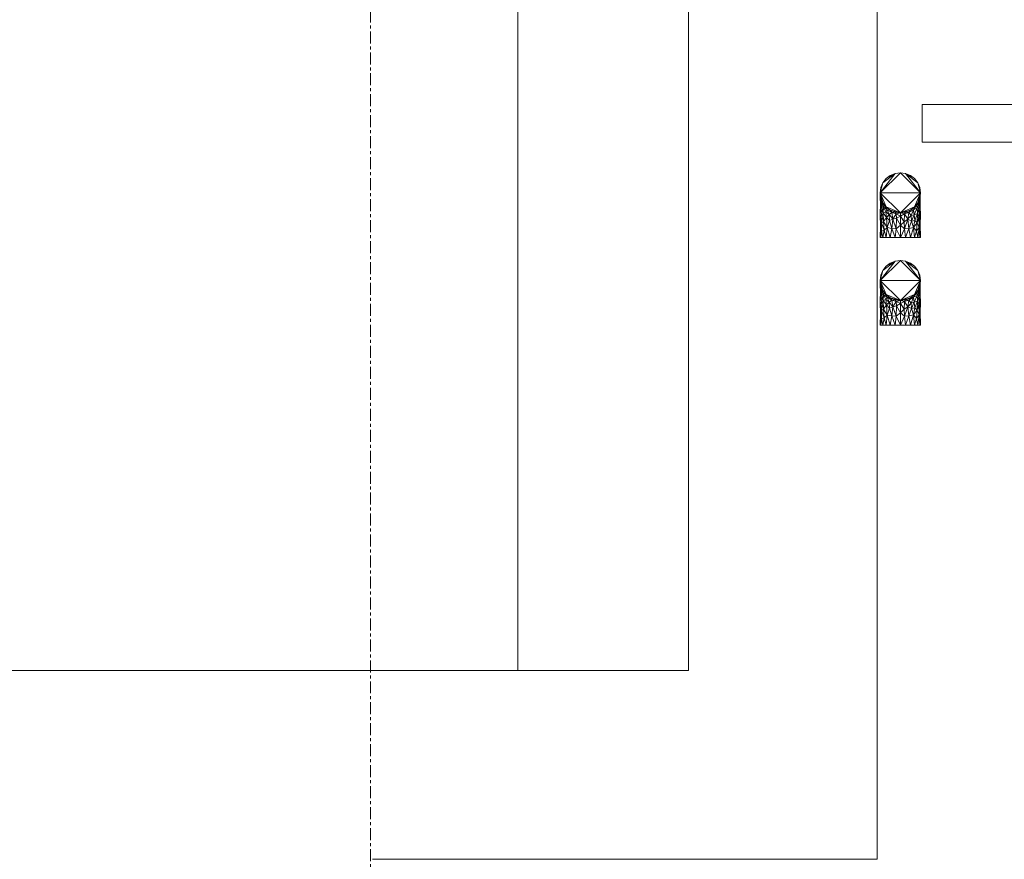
# Model space of a CAD drawing. Header units: millimetres. Extents: x 61846 to 198573, y 13020 to 52988.
# Tile 32 of 150: x 105439 to 106482, y 46762 to 47652. Entities that reach past the tile are written whole.
import ezdxf

# ---------------------------------------------------------------- set-up
doc = ezdxf.new("R2010")
doc.units = ezdxf.units.MM
doc.linetypes.add('Grid Line', pattern=[22.225, 12.7, -3.175, 3.175, -3.175])
for name, color, linetype, lineweight in [('A-GENM', 13, 'Continuous', 18), ('I-WALL', 2, 'Continuous', 25), ('P-PIPE', 3, 'Continuous', 18), ('S-GRID', 1, 'Continuous', 18)]:
    doc.layers.add(name, color=color, linetype=linetype, lineweight=lineweight)

# ---------------------------------------------------------------- blocks, each defined once
blk = doc.blocks.new('66_liftschacht RVT17 v2_0_Liftschacht_4284424 - 66_liftschacht RVT17 v2_0_Liftschacht_4284424-389560-5e verdieping lierenkamer')
at = {"layer": 'A-GENM', "color": 7, "lineweight": 9}
blk.add_line((70926.3, 46961.9), (70926.3, 49311.9), dxfattribs=at)
blk = doc.blocks.new('NLRS_50_PIF_UN_Staal bocht_gen_ISR_NLRS_55_PIF_UN_Staal bocht - gekoeldwater_DNL_7743839 - NLRS_50_PIF_UN_Staal bocht_gen_ISR_NLRS_55_PIF_UN_Staal bocht - gekoeldwater_DNL_7743839-613770-5e verdieping lierenkamer')
at = {"layer": 'P-PIPE', "color": 7, "lineweight": 9}
for p, q in [((71331.5, 47396.8), (71310.3, 47375.6)), ((71326, 47396.1), (71310.3, 47375.6)), ((71326, 47396.1), (71313.1, 47386.2)), ((71326, 47396.1), (71316.5, 47390.6)), ((71326, 47396.1), (71320.9, 47393.9)), ((71331.5, 47396.8), (71326, 47396.1)), ((71337, 47396.1), (71331.5, 47396.8)), ((71352.7, 47375.6), (71331.5, 47396.8)), ((71342.1, 47393.9), (71337, 47396.1)), ((71352.7, 47375.6), (71337, 47396.1)), ((71349.9, 47386.2), (71337, 47396.1)), ((71346.5, 47390.6), (71337, 47396.1)), ((71313.1, 47386.2), (71310.3, 47375.6)), ((71313.1, 47386.2), (71311, 47381.1)), ((71316.5, 47390.6), (71313.1, 47386.2)), ((71320.9, 47393.9), (71316.5, 47390.6)), ((71346.5, 47390.6), (71342.1, 47393.9)), ((71349.9, 47386.2), (71346.5, 47390.6)), ((71352, 47381.1), (71349.9, 47386.2)), ((71352.7, 47375.6), (71349.9, 47386.2)), ((71311, 47381.1), (71310.3, 47375.6)), ((71310.3, 47375.6), (71310.6, 47378.2)), ((71310.3, 47375.6), (71310.3, 47372)), ((71352.7, 47375.6), (71310.3, 47375.6)), ((71310.3, 47375.6), (71311, 47370.1)), ((71310.3, 47375.6), (71313.1, 47365)), ((71310.3, 47375.6), (71316.5, 47360.6)), ((71310.3, 47375.6), (71331.5, 47354.4)), ((71310.5, 47374.4), (71310.3, 47372)), ((71311, 47381.1), (71310.6, 47378.2)), ((71352.7, 47375.6), (71331.5, 47354.4)), ((71352.7, 47375.6), (71346.5, 47360.6)), ((71349.9, 47365), (71352.7, 47375.6)), ((71352, 47381.1), (71352.4, 47378.2)), ((71352.7, 47375.6), (71352, 47381.1)), ((71352, 47370.1), (71352.7, 47375.6)), ((71352.7, 47375.6), (71352.4, 47378.2)), ((71352.6, 47372.4), (71352.5, 47374.4)), ((71352.7, 47375.6), (71352.6, 47372.4)), ((71310.3, 47372), (71310.6, 47373.4)), ((71310.3, 47372), (71310.3, 47369.6)), ((71311, 47370.1), (71310.3, 47372)), ((71310.3, 47372), (71311.5, 47367)), ((71310.3, 47372), (71310.7, 47365.7)), ((71310.4, 47364.9), (71310.3, 47369.6)), ((71310.7, 47365.7), (71310.3, 47369.6)), ((71310.4, 47364.9), (71310.3, 47352.3)), ((71310.5, 47368.5), (71310.4, 47364.9)), ((71310.4, 47364.9), (71310.7, 47366.4)), ((71310.4, 47364.9), (71310.7, 47365.7)), ((71310.4, 47364.9), (71310.9, 47358.1)), ((71310.6, 47372.9), (71310.5, 47371.4)), ((71310.7, 47372.2), (71310.7, 47370.7)), ((71311.5, 47367), (71310.7, 47365.7)), ((71311.9, 47360.6), (71310.7, 47365.7)), ((71310.7, 47365.7), (71310.9, 47358.1)), ((71311, 47370.1), (71313.1, 47365)), ((71311, 47370.1), (71311.5, 47367)), ((71311.3, 47367.8), (71311.4, 47369.1)), ((71313.1, 47365), (71311.5, 47367)), ((71314.2, 47362.6), (71311.5, 47367)), ((71311.5, 47367), (71311.9, 47360.6)), ((71311.5, 47367), (71313.7, 47360.4)), ((71311.6, 47368.7), (71311.7, 47366.6)), ((71313.1, 47365), (71316.5, 47360.6)), ((71313.1, 47365), (71314.2, 47362.6)), ((71349.9, 47365), (71346.5, 47360.6)), ((71348.8, 47362.5), (71351.3, 47367.5)), ((71348.8, 47362.5), (71351.6, 47365.9)), ((71349.9, 47365), (71348.8, 47362.5)), ((71351.6, 47365.9), (71349.2, 47359.6)), ((71349.9, 47365), (71352, 47370.1)), ((71349.9, 47365), (71351.3, 47367.5)), ((71352.6, 47367.3), (71351.1, 47360.5)), ((71351.6, 47365.9), (71351.1, 47360.5)), ((71352.6, 47372.4), (71351.3, 47367.5)), ((71352, 47370.1), (71351.3, 47367.5)), ((71351.6, 47365.9), (71351.3, 47367.5)), ((71352.4, 47368.6), (71351.4, 47362.8)), ((71351.6, 47365.9), (71352.6, 47372.4)), ((71351.6, 47365.9), (71352.6, 47367.3)), ((71352.4, 47368.6), (71351.9, 47370)), ((71352, 47370.1), (71352.6, 47372.4)), ((71352.6, 47367.3), (71352.1, 47358.1)), ((71352.4, 47368.6), (71352.2, 47372.2)), ((71352.6, 47367.3), (71352.3, 47372.5)), ((71352.6, 47367.3), (71352.4, 47368.6)), ((71352.5, 47366.5), (71352.4, 47368.6)), ((71352.6, 47360.7), (71352.5, 47365.1)), ((71352.6, 47367.3), (71352.6, 47372.4)), ((71352.6, 47367.3), (71352.6, 47360.7)), ((71310.3, 47352.3), (71310.9, 47358.1)), ((71310.7, 47360.5), (71310.8, 47361.7)), ((71311.9, 47360.6), (71310.9, 47358.1)), ((71311.9, 47350.7), (71310.9, 47358.1)), ((71313.3, 47354.4), (71310.9, 47358.1)), ((71311.9, 47360.6), (71313.3, 47354.4)), ((71311.9, 47360.6), (71313.7, 47360.4)), ((71311.9, 47350.7), (71313.3, 47354.4)), ((71313.3, 47354.4), (71313.7, 47360.4)), ((71316.3, 47355.2), (71313.3, 47354.4)), ((71313.8, 47345), (71313.3, 47354.4)), ((71316.7, 47349.5), (71313.3, 47354.4)), ((71314.2, 47362.6), (71313.7, 47360.4)), ((71317.7, 47357.6), (71313.7, 47360.4)), ((71316.3, 47355.2), (71313.7, 47360.4)), ((71316.5, 47360.6), (71314.2, 47362.6)), ((71314.2, 47362.6), (71317.7, 47357.6)), ((71317.7, 47357.6), (71316.3, 47355.2)), ((71316.7, 47349.5), (71316.3, 47355.2)), ((71319.5, 47352.4), (71316.3, 47355.2)), ((71316.5, 47360.6), (71320.9, 47357.2)), ((71316.5, 47360.6), (71331.5, 47354.4)), ((71316.5, 47360.6), (71317.7, 47357.6)), ((71320.9, 47357.2), (71317.7, 47357.6)), ((71317.7, 47357.6), (71322.4, 47354.7)), ((71317.7, 47357.6), (71319.5, 47352.4)), ((71322.4, 47354.7), (71319.5, 47352.4)), ((71320.9, 47357.2), (71326, 47355.1)), ((71320.9, 47357.2), (71331.5, 47354.4)), ((71320.9, 47357.2), (71322.4, 47354.7)), ((71326, 47355.1), (71322.4, 47354.7)), ((71322.4, 47354.7), (71327.1, 47353.1)), ((71322.4, 47354.7), (71323.7, 47347.7)), ((71327.1, 47353.1), (71323.7, 47347.7)), ((71326, 47355.1), (71331.5, 47354.4)), ((71326, 47355.1), (71327.1, 47353.1)), ((71331.5, 47354.4), (71327.1, 47353.1)), ((71327.1, 47353.1), (71327.6, 47348.7)), ((71327.1, 47353.1), (71331.5, 47350.9)), ((71331.5, 47354.4), (71346.5, 47360.6)), ((71331.5, 47354.4), (71342.1, 47357.2)), ((71331.5, 47354.4), (71337, 47355.1)), ((71331.5, 47354.4), (71331.5, 47350.9)), ((71331.5, 47354.4), (71335.9, 47353.1)), ((71331.5, 47350.9), (71335.9, 47353.1)), ((71335.9, 47353.1), (71335.4, 47344.9)), ((71337, 47355.1), (71335.9, 47353.1)), ((71335.9, 47353.1), (71340.6, 47354.7)), ((71335.9, 47353.1), (71339.3, 47347.7)), ((71337, 47355.1), (71342.1, 47357.2)), ((71337, 47355.1), (71340.6, 47354.7)), ((71340.6, 47354.7), (71339.3, 47347.7)), ((71345.3, 47357.6), (71340.6, 47354.7)), ((71342.1, 47357.2), (71340.6, 47354.7)), ((71340.6, 47354.7), (71342.9, 47351.5)), ((71342.1, 47357.2), (71346.5, 47360.6)), ((71342.1, 47357.2), (71345.3, 47357.6)), ((71345.3, 47357.6), (71342.9, 47351.5)), ((71345.3, 47357.6), (71348.8, 47362.5)), ((71346.5, 47360.6), (71345.3, 47357.6)), ((71345.3, 47357.6), (71349.2, 47359.6)), ((71345.3, 47357.6), (71346.3, 47352.3)), ((71349.2, 47359.6), (71346.3, 47352.3)), ((71346.3, 47352.3), (71349.7, 47353.4)), ((71346.5, 47360.6), (71348.8, 47362.5)), ((71346.7, 47346.4), (71349.7, 47353.4)), ((71348.8, 47362.5), (71349.2, 47359.6)), ((71351.1, 47360.5), (71349.2, 47359.6)), ((71349.2, 47359.6), (71349.7, 47353.4)), ((71349.7, 47353.4), (71349.3, 47343.9)), ((71351.1, 47360.5), (71349.7, 47353.4)), ((71349.7, 47353.4), (71352.1, 47358.1)), ((71351.1, 47350.2), (71349.7, 47353.4)), ((71351.1, 47360.5), (71352.1, 47358.1)), ((71351.1, 47350.2), (71352.1, 47358.1)), ((71352.6, 47360.7), (71352.1, 47358.1)), ((71352.3, 47349.5), (71352.1, 47358.1)), ((71352.2, 47353), (71352.6, 47360.7)), ((71352.3, 47349.5), (71352.6, 47360.7)), ((71352.7, 47351.8), (71352.6, 47360.7)), ((71310.3, 47352.3), (71310.4, 47340)), ((71310.3, 47352.3), (71311.4, 47343.6)), ((71310.3, 47352.3), (71311.9, 47350.7)), ((71310.4, 47340), (71311.4, 47343.6)), ((71311.4, 47343.6), (71311.9, 47350.7)), ((71311.4, 47343.6), (71313.8, 47345)), ((71311.7, 47334.7), (71311.4, 47343.6)), ((71311.4, 47343.6), (71314.2, 47335.8)), ((71313.8, 47345), (71311.9, 47350.7)), ((71313.8, 47345), (71316.7, 47349.5)), ((71317.7, 47338.8), (71313.8, 47345)), ((71313.8, 47345), (71314.2, 47335.8)), ((71316.7, 47349.5), (71319.5, 47352.4)), ((71317.7, 47338.8), (71316.7, 47349.5)), ((71320.1, 47346.2), (71316.7, 47349.5)), ((71317.7, 47338.8), (71320.1, 47346.2)), ((71320.1, 47346.2), (71319.5, 47352.4)), ((71323.7, 47347.7), (71319.5, 47352.4)), ((71320.1, 47346.2), (71323.7, 47347.7)), ((71322.4, 47337.9), (71320.1, 47346.2)), ((71322.4, 47337.9), (71323.7, 47347.7)), ((71323.7, 47347.7), (71327.6, 47348.7)), ((71327.1, 47337.5), (71323.7, 47347.7)), ((71327.1, 47337.5), (71327.6, 47348.7)), ((71327.6, 47348.7), (71331.5, 47350.9)), ((71331.5, 47341.2), (71327.6, 47348.7)), ((71331.5, 47341.2), (71331.5, 47350.9)), ((71331.5, 47350.9), (71335.4, 47344.9)), ((71331.5, 47341.2), (71335.4, 47344.9)), ((71339.3, 47347.7), (71335.4, 47344.9)), ((71335.9, 47337.5), (71335.4, 47344.9)), ((71339.3, 47347.7), (71335.9, 47337.5)), ((71339.3, 47347.7), (71342.9, 47351.5)), ((71339.3, 47347.7), (71343.5, 47345.6)), ((71339.3, 47347.7), (71340.6, 47337.9)), ((71343.5, 47345.6), (71340.6, 47337.9)), ((71346.3, 47352.3), (71342.9, 47351.5)), ((71343.5, 47345.6), (71342.9, 47351.5)), ((71346.3, 47352.3), (71343.5, 47345.6)), ((71343.5, 47345.6), (71346.7, 47346.4)), ((71345.3, 47338.9), (71343.5, 47345.6)), ((71345.3, 47338.9), (71346.7, 47346.4)), ((71345.3, 47338.9), (71349.3, 47343.9)), ((71346.3, 47352.3), (71346.7, 47346.4)), ((71346.7, 47346.4), (71349.3, 47343.9)), ((71348.8, 47335.1), (71349.3, 47343.9)), ((71351.5, 47338.9), (71349.3, 47343.9)), ((71351.1, 47350.2), (71349.6, 47344.9)), ((71352.3, 47349.5), (71351.1, 47350.2)), ((71351.1, 47350.2), (71351.5, 47338.9)), ((71352.3, 47349.5), (71351.5, 47338.9)), ((71352.1, 47351.3), (71352.7, 47351.8)), ((71352.3, 47349.5), (71352.7, 47351.8)), ((71352.3, 47349.5), (71352.6, 47342.1)), ((71352.7, 47351.8), (71352.6, 47342.1)), ((71310.3, 47328.1), (71310.4, 47340)), ((71311, 47328.1), (71310.4, 47340)), ((71311.7, 47334.7), (71310.4, 47340)), ((71311, 47328.1), (71311.7, 47334.7)), ((71311.7, 47334.7), (71314.2, 47335.8)), ((71313.1, 47328.1), (71311.7, 47334.7)), ((71313.1, 47328.1), (71314.2, 47335.8)), ((71317.7, 47338.8), (71314.2, 47335.8)), ((71316.5, 47328.1), (71314.2, 47335.8)), ((71316.5, 47328.1), (71317.7, 47338.8)), ((71320.9, 47328.1), (71317.7, 47338.8)), ((71322.4, 47337.9), (71317.7, 47338.8)), ((71320.9, 47328.1), (71322.4, 47337.9)), ((71326, 47328.1), (71322.4, 47337.9)), ((71322.4, 47337.9), (71327.1, 47337.5)), ((71326, 47328.1), (71327.1, 47337.5)), ((71327.1, 47337.5), (71331.5, 47341.2)), ((71331.5, 47328.1), (71327.1, 47337.5)), ((71331.5, 47328.1), (71331.5, 47341.2)), ((71331.5, 47341.2), (71335.9, 47337.5)), ((71331.5, 47328.1), (71335.9, 47337.5)), ((71340.6, 47337.9), (71335.9, 47337.5)), ((71337, 47328.1), (71335.9, 47337.5)), ((71337, 47328.1), (71340.6, 47337.9)), ((71345.3, 47338.9), (71340.6, 47337.9)), ((71342.1, 47328.1), (71340.6, 47337.9)), ((71342.1, 47328.1), (71345.3, 47338.9)), ((71346.5, 47328.1), (71345.3, 47338.9)), ((71348.8, 47335.1), (71345.3, 47338.9)), ((71346.5, 47328.1), (71348.8, 47335.1)), ((71348.8, 47335.1), (71351.5, 47338.9)), ((71349.9, 47328.1), (71348.8, 47335.1)), ((71349.9, 47328.1), (71351.5, 47338.9)), ((71351.5, 47338.9), (71352.6, 47342.1)), ((71352, 47328.1), (71351.5, 47338.9)), ((71352, 47328.1), (71352.6, 47342.1)), ((71352.7, 47328.1), (71352.6, 47342.1)), ((71311, 47328.1), (71310.3, 47328.1)), ((71310.3, 47328.1), (71311, 47328.1)), ((71313.1, 47328.1), (71311, 47328.1)), ((71316.5, 47328.1), (71313.1, 47328.1)), ((71320.9, 47328.1), (71316.5, 47328.1)), ((71326, 47328.1), (71320.9, 47328.1)), ((71331.5, 47328.1), (71326, 47328.1)), ((71337, 47328.1), (71331.5, 47328.1)), ((71342.1, 47328.1), (71337, 47328.1)), ((71346.5, 47328.1), (71342.1, 47328.1)), ((71349.9, 47328.1), (71346.5, 47328.1)), ((71352, 47328.1), (71349.9, 47328.1)), ((71352.7, 47328.1), (71352, 47328.1)), ((71352.7, 47328.1), (71352, 47328.1))]:
    blk.add_line(p, q, dxfattribs=at)
blk = doc.blocks.new('NLRS_50_PIF_UN_Staal bocht_gen_ISR_NLRS_55_PIF_UN_Staal bocht - gekoeldwater_DNL_7743839 - NLRS_50_PIF_UN_Staal bocht_gen_ISR_NLRS_55_PIF_UN_Staal bocht - gekoeldwater_DNL_7743839-613774-5e verdieping lierenkamer')
blk.add_blockref('NLRS_50_PIF_UN_Staal bocht_gen_ISR_NLRS_55_PIF_UN_Staal bocht - gekoeldwater_DNL_7743839 - NLRS_50_PIF_UN_Staal bocht_gen_ISR_NLRS_55_PIF_UN_Staal bocht - gekoeldwater_DNL_7743839-613770-5e verdieping lierenkamer', (0, 0))
blk = doc.blocks.new('NLRS_50_PIF_UN_Staal bocht_gen_ISR_NLRS_55_PIF_UN_Staal bocht - gekoeldwater_DNL_7744341 - NLRS_50_PIF_UN_Staal bocht_gen_ISR_NLRS_55_PIF_UN_Staal bocht - gekoeldwater_DNL_7744341-613818-5e verdieping lierenkamer')
at = {"layer": 'P-PIPE', "color": 7, "lineweight": 9}
for p, q in [((71331.5, 47489.7), (71310.3, 47468.4)), ((71326, 47488.9), (71310.3, 47468.4)), ((71326, 47488.9), (71313.1, 47479.1)), ((71326, 47488.9), (71316.5, 47483.4)), ((71326, 47488.9), (71320.9, 47486.8)), ((71331.5, 47489.7), (71326, 47488.9)), ((71337, 47488.9), (71331.5, 47489.7)), ((71352.7, 47468.4), (71331.5, 47489.7)), ((71342.1, 47486.8), (71337, 47488.9)), ((71352.7, 47468.4), (71337, 47488.9)), ((71349.9, 47479.1), (71337, 47488.9)), ((71346.5, 47483.4), (71337, 47488.9)), ((71313.1, 47479.1), (71310.3, 47468.4)), ((71313.1, 47479.1), (71311, 47473.9)), ((71316.5, 47483.4), (71313.1, 47479.1)), ((71320.9, 47486.8), (71316.5, 47483.4)), ((71346.5, 47483.4), (71342.1, 47486.8)), ((71349.9, 47479.1), (71346.5, 47483.4)), ((71352, 47473.9), (71349.9, 47479.1)), ((71352.7, 47468.4), (71349.9, 47479.1)), ((71311, 47473.9), (71310.3, 47468.4)), ((71310.3, 47468.4), (71310.6, 47471)), ((71310.3, 47468.4), (71310.3, 47464.9)), ((71352.7, 47468.4), (71310.3, 47468.4)), ((71310.3, 47468.4), (71311, 47463)), ((71310.3, 47468.4), (71313.1, 47457.8)), ((71310.3, 47468.4), (71316.5, 47453.5)), ((71310.3, 47468.4), (71331.5, 47447.2)), ((71311, 47473.9), (71310.6, 47471)), ((71352.7, 47468.4), (71331.5, 47447.2)), ((71352.7, 47468.4), (71346.5, 47453.5)), ((71349.9, 47457.8), (71352.7, 47468.4)), ((71352, 47473.9), (71352.4, 47471)), ((71352.7, 47468.4), (71352, 47473.9)), ((71352, 47463), (71352.7, 47468.4)), ((71352.7, 47468.4), (71352.4, 47471)), ((71352.7, 47468.4), (71352.6, 47465.3)), ((71310.5, 47467.2), (71310.3, 47464.9)), ((71310.3, 47464.9), (71310.6, 47466.3)), ((71310.3, 47464.9), (71310.3, 47462.5)), ((71311, 47463), (71310.3, 47464.9)), ((71310.3, 47464.9), (71311.5, 47459.9)), ((71310.3, 47464.9), (71310.7, 47458.5)), ((71310.4, 47457.8), (71310.3, 47462.5)), ((71310.7, 47458.5), (71310.3, 47462.5)), ((71310.4, 47457.8), (71310.3, 47445.2)), ((71310.5, 47461.4), (71310.4, 47457.8)), ((71310.4, 47457.8), (71310.7, 47459.2)), ((71310.4, 47457.8), (71310.7, 47458.5)), ((71310.4, 47457.8), (71310.9, 47451)), ((71310.6, 47465.8), (71310.5, 47464.3)), ((71310.7, 47465.1), (71310.7, 47463.5)), ((71311.5, 47459.9), (71310.7, 47458.5)), ((71311.9, 47453.5), (71310.7, 47458.5)), ((71310.7, 47458.5), (71310.9, 47451)), ((71311, 47463), (71313.1, 47457.8)), ((71311, 47463), (71311.5, 47459.9)), ((71311.3, 47460.7), (71311.4, 47462)), ((71313.1, 47457.8), (71311.5, 47459.9)), ((71314.2, 47455.4), (71311.5, 47459.9)), ((71311.5, 47459.9), (71311.9, 47453.5)), ((71311.5, 47459.9), (71313.7, 47453.3)), ((71311.6, 47461.6), (71311.7, 47459.5)), ((71313.1, 47457.8), (71316.5, 47453.5)), ((71313.1, 47457.8), (71314.2, 47455.4)), ((71349.9, 47457.8), (71346.5, 47453.5)), ((71348.8, 47455.3), (71351.3, 47460.4)), ((71348.8, 47455.3), (71351.6, 47458.8)), ((71349.9, 47457.8), (71348.8, 47455.3)), ((71351.6, 47458.8), (71349.2, 47452.5)), ((71349.9, 47457.8), (71352, 47463)), ((71349.9, 47457.8), (71351.3, 47460.4)), ((71352.6, 47460.2), (71351.1, 47453.3)), ((71351.6, 47458.8), (71351.1, 47453.3)), ((71352.6, 47465.3), (71351.3, 47460.4)), ((71352, 47463), (71351.3, 47460.4)), ((71351.6, 47458.8), (71351.3, 47460.4)), ((71352.4, 47461.5), (71351.4, 47455.7)), ((71351.6, 47458.8), (71352.6, 47465.3)), ((71351.6, 47458.8), (71352.6, 47460.2)), ((71352.4, 47461.5), (71351.9, 47462.8)), ((71352, 47463), (71352.6, 47465.3)), ((71352.6, 47460.2), (71352.1, 47451)), ((71352.4, 47461.5), (71352.2, 47465.1)), ((71352.6, 47460.2), (71352.3, 47465.4)), ((71352.6, 47460.2), (71352.4, 47461.5)), ((71352.5, 47459.4), (71352.4, 47461.5)), ((71352.6, 47465.3), (71352.5, 47467.2)), ((71352.6, 47453.6), (71352.5, 47457.9)), ((71352.6, 47460.2), (71352.6, 47465.3)), ((71352.6, 47460.2), (71352.6, 47453.6)), ((71310.3, 47445.2), (71310.9, 47451)), ((71310.7, 47453.4), (71310.8, 47454.6)), ((71311.9, 47453.5), (71310.9, 47451)), ((71311.9, 47443.6), (71310.9, 47451)), ((71313.3, 47447.3), (71310.9, 47451)), ((71311.9, 47453.5), (71313.3, 47447.3)), ((71311.9, 47453.5), (71313.7, 47453.3)), ((71311.9, 47443.6), (71313.3, 47447.3)), ((71313.3, 47447.3), (71313.7, 47453.3)), ((71316.3, 47448.1), (71313.3, 47447.3)), ((71313.8, 47437.9), (71313.3, 47447.3)), ((71316.7, 47442.4), (71313.3, 47447.3)), ((71314.2, 47455.4), (71313.7, 47453.3)), ((71317.7, 47450.5), (71313.7, 47453.3)), ((71316.3, 47448.1), (71313.7, 47453.3)), ((71316.5, 47453.5), (71314.2, 47455.4)), ((71314.2, 47455.4), (71317.7, 47450.5)), ((71317.7, 47450.5), (71316.3, 47448.1)), ((71316.7, 47442.4), (71316.3, 47448.1)), ((71319.5, 47445.3), (71316.3, 47448.1)), ((71316.5, 47453.5), (71320.9, 47450.1)), ((71316.5, 47453.5), (71331.5, 47447.2)), ((71316.5, 47453.5), (71317.7, 47450.5)), ((71320.9, 47450.1), (71317.7, 47450.5)), ((71317.7, 47450.5), (71322.4, 47447.6)), ((71317.7, 47450.5), (71319.5, 47445.3)), ((71322.4, 47447.6), (71319.5, 47445.3)), ((71320.9, 47450.1), (71326, 47448)), ((71320.9, 47450.1), (71331.5, 47447.2)), ((71320.9, 47450.1), (71322.4, 47447.6)), ((71326, 47448), (71322.4, 47447.6)), ((71322.4, 47447.6), (71327.1, 47446)), ((71322.4, 47447.6), (71323.7, 47440.6)), ((71326, 47448), (71331.5, 47447.2)), ((71326, 47448), (71327.1, 47446)), ((71331.5, 47447.2), (71327.1, 47446)), ((71331.5, 47447.2), (71346.5, 47453.5)), ((71331.5, 47447.2), (71342.1, 47450.1)), ((71331.5, 47447.2), (71337, 47448)), ((71331.5, 47447.2), (71331.5, 47443.7)), ((71331.5, 47447.2), (71335.9, 47446)), ((71337, 47448), (71335.9, 47446)), ((71335.9, 47446), (71340.6, 47447.6)), ((71337, 47448), (71342.1, 47450.1)), ((71337, 47448), (71340.6, 47447.6)), ((71340.6, 47447.6), (71339.3, 47440.6)), ((71345.3, 47450.5), (71340.6, 47447.6)), ((71342.1, 47450.1), (71340.6, 47447.6)), ((71340.6, 47447.6), (71342.9, 47444.4)), ((71342.1, 47450.1), (71346.5, 47453.5)), ((71342.1, 47450.1), (71345.3, 47450.5)), ((71345.3, 47450.5), (71342.9, 47444.4)), ((71345.3, 47450.5), (71348.8, 47455.3)), ((71346.5, 47453.5), (71345.3, 47450.5)), ((71345.3, 47450.5), (71349.2, 47452.5)), ((71345.3, 47450.5), (71346.3, 47445.2)), ((71349.2, 47452.5), (71346.3, 47445.2)), ((71346.5, 47453.5), (71348.8, 47455.3)), ((71348.8, 47455.3), (71349.2, 47452.5)), ((71351.1, 47453.3), (71349.2, 47452.5)), ((71349.2, 47452.5), (71349.7, 47446.3)), ((71351.1, 47453.3), (71349.7, 47446.3)), ((71349.7, 47446.3), (71352.1, 47451)), ((71351.1, 47453.3), (71352.1, 47451)), ((71351.1, 47443.1), (71352.1, 47451)), ((71352.6, 47453.6), (71352.1, 47451)), ((71352.3, 47442.4), (71352.1, 47451)), ((71352.2, 47445.8), (71352.6, 47453.6)), ((71352.3, 47442.4), (71352.6, 47453.6)), ((71352.7, 47444.7), (71352.6, 47453.6)), ((71310.3, 47445.2), (71310.4, 47432.9)), ((71310.3, 47445.2), (71311.4, 47436.4)), ((71310.3, 47445.2), (71311.9, 47443.6)), ((71311.4, 47436.4), (71311.9, 47443.6)), ((71311.4, 47436.4), (71313.8, 47437.9)), ((71313.8, 47437.9), (71311.9, 47443.6)), ((71313.8, 47437.9), (71316.7, 47442.4)), ((71317.7, 47431.7), (71313.8, 47437.9)), ((71313.8, 47437.9), (71314.2, 47428.7)), ((71316.7, 47442.4), (71319.5, 47445.3)), ((71317.7, 47431.7), (71316.7, 47442.4)), ((71320.1, 47439), (71316.7, 47442.4)), ((71317.7, 47431.7), (71320.1, 47439)), ((71320.1, 47439), (71319.5, 47445.3)), ((71323.5, 47440.8), (71319.5, 47445.3)), ((71320.1, 47439), (71323.7, 47440.6)), ((71322.4, 47430.7), (71320.1, 47439)), ((71322.4, 47430.7), (71323.7, 47440.6)), ((71327.1, 47446), (71323.7, 47440.6)), ((71323.7, 47440.6), (71327.6, 47441.6)), ((71327.1, 47430.3), (71323.7, 47440.6)), ((71327.1, 47446), (71327.6, 47441.6)), ((71327.1, 47446), (71331.5, 47443.7)), ((71327.1, 47430.3), (71327.6, 47441.6)), ((71327.6, 47441.6), (71331.5, 47443.7)), ((71331.5, 47434.1), (71327.6, 47441.6)), ((71331.5, 47443.7), (71335.9, 47446)), ((71331.5, 47434.1), (71331.5, 47443.7)), ((71331.5, 47443.7), (71335.4, 47437.8)), ((71331.5, 47434.1), (71335.4, 47437.8)), ((71335.9, 47446), (71335.4, 47437.8)), ((71339.3, 47440.6), (71335.4, 47437.8)), ((71335.9, 47430.3), (71335.4, 47437.8)), ((71335.9, 47446), (71339.3, 47440.6)), ((71339.3, 47440.6), (71335.9, 47430.3)), ((71339.3, 47440.6), (71343.5, 47438.5)), ((71339.3, 47440.6), (71340.6, 47430.7)), ((71339.5, 47440.8), (71342.9, 47444.4)), ((71343.5, 47438.5), (71340.6, 47430.7)), ((71346.3, 47445.2), (71342.9, 47444.4)), ((71343.5, 47438.5), (71342.9, 47444.4)), ((71346.3, 47445.2), (71343.5, 47438.5)), ((71343.5, 47438.5), (71346.7, 47439.2)), ((71345.3, 47431.7), (71343.5, 47438.5)), ((71345.3, 47431.7), (71346.7, 47439.2)), ((71345.3, 47431.7), (71349.3, 47436.7)), ((71346.3, 47445.2), (71349.7, 47446.3)), ((71346.3, 47445.2), (71346.7, 47439.2)), ((71346.7, 47439.2), (71349.7, 47446.3)), ((71346.7, 47439.2), (71349.3, 47436.7)), ((71348.8, 47428), (71349.3, 47436.7)), ((71349.7, 47446.3), (71349.3, 47436.7)), ((71351.1, 47443.1), (71349.3, 47436.7)), ((71351.5, 47431.8), (71349.3, 47436.7)), ((71351.1, 47443.1), (71349.7, 47446.3)), ((71352.3, 47442.4), (71351.1, 47443.1)), ((71351.1, 47443.1), (71351.5, 47431.8)), ((71352.3, 47442.4), (71351.5, 47431.8)), ((71352.1, 47444.2), (71352.7, 47444.7)), ((71352.3, 47442.4), (71352.7, 47444.7)), ((71352.3, 47442.4), (71352.6, 47434.9)), ((71352.7, 47444.7), (71352.6, 47434.9)), ((71310.3, 47420.9), (71310.4, 47432.9)), ((71310.4, 47432.9), (71311.4, 47436.4)), ((71311, 47420.9), (71310.4, 47432.9)), ((71311.7, 47427.6), (71310.4, 47432.9)), ((71311, 47420.9), (71311.7, 47427.6)), ((71311.7, 47427.6), (71311.4, 47436.4)), ((71311.4, 47436.4), (71314.2, 47428.7)), ((71311.7, 47427.6), (71314.2, 47428.7)), ((71313.1, 47420.9), (71311.7, 47427.6)), ((71313.1, 47420.9), (71314.2, 47428.7)), ((71317.7, 47431.7), (71314.2, 47428.7)), ((71316.5, 47420.9), (71314.2, 47428.7)), ((71316.5, 47420.9), (71317.7, 47431.7)), ((71320.9, 47420.9), (71317.7, 47431.7)), ((71322.4, 47430.7), (71317.7, 47431.7)), ((71320.9, 47420.9), (71322.4, 47430.7)), ((71326, 47420.9), (71322.4, 47430.7)), ((71322.4, 47430.7), (71327.1, 47430.3)), ((71326, 47420.9), (71327.1, 47430.3)), ((71327.1, 47430.3), (71331.5, 47434.1)), ((71331.5, 47420.9), (71327.1, 47430.3)), ((71331.5, 47420.9), (71331.5, 47434.1)), ((71331.5, 47434.1), (71335.9, 47430.3)), ((71331.5, 47420.9), (71335.9, 47430.3)), ((71340.6, 47430.7), (71335.9, 47430.3)), ((71337, 47420.9), (71335.9, 47430.3)), ((71337, 47420.9), (71340.6, 47430.7)), ((71345.3, 47431.7), (71340.6, 47430.7)), ((71342.1, 47420.9), (71340.6, 47430.7)), ((71342.1, 47420.9), (71345.3, 47431.7)), ((71346.5, 47420.9), (71345.3, 47431.7)), ((71348.8, 47428), (71345.3, 47431.7)), ((71346.5, 47420.9), (71348.8, 47428)), ((71348.8, 47428), (71351.5, 47431.8)), ((71349.9, 47420.9), (71348.8, 47428)), ((71349.9, 47420.9), (71351.5, 47431.8)), ((71351.5, 47431.8), (71352.6, 47434.9)), ((71352, 47420.9), (71351.5, 47431.8)), ((71352, 47420.9), (71352.6, 47434.9)), ((71352.7, 47420.9), (71352.6, 47434.9)), ((71311, 47420.9), (71310.3, 47420.9)), ((71310.3, 47420.9), (71311, 47420.9)), ((71313.1, 47420.9), (71311, 47420.9)), ((71316.5, 47420.9), (71313.1, 47420.9)), ((71320.9, 47420.9), (71316.5, 47420.9)), ((71326, 47420.9), (71320.9, 47420.9)), ((71331.5, 47420.9), (71326, 47420.9)), ((71337, 47420.9), (71331.5, 47420.9)), ((71342.1, 47420.9), (71337, 47420.9)), ((71346.5, 47420.9), (71342.1, 47420.9)), ((71349.9, 47420.9), (71346.5, 47420.9)), ((71352, 47420.9), (71349.9, 47420.9)), ((71352.7, 47420.9), (71352, 47420.9)), ((71352.7, 47420.9), (71352, 47420.9))]:
    blk.add_line(p, q, dxfattribs=at)
blk = doc.blocks.new('NLRS_50_PIF_UN_Staal bocht_gen_ISR_NLRS_55_PIF_UN_Staal bocht - gekoeldwater_DNL_7744341 - NLRS_50_PIF_UN_Staal bocht_gen_ISR_NLRS_55_PIF_UN_Staal bocht - gekoeldwater_DNL_7744341-613822-5e verdieping lierenkamer')
blk.add_blockref('NLRS_50_PIF_UN_Staal bocht_gen_ISR_NLRS_55_PIF_UN_Staal bocht - gekoeldwater_DNL_7744341 - NLRS_50_PIF_UN_Staal bocht_gen_ISR_NLRS_55_PIF_UN_Staal bocht - gekoeldwater_DNL_7744341-613818-5e verdieping lierenkamer', (0, 0))
blk = doc.blocks.new('TadP_A_INS_INSTALLATIES_rvt-2-5e verdieping lierenkamer')
at = {"layer": 'A-GENM', "lineweight": 9}
blk.add_blockref('66_liftschacht RVT17 v2_0_Liftschacht_4284424 - 66_liftschacht RVT17 v2_0_Liftschacht_4284424-389560-5e verdieping lierenkamer', (0, 0), dxfattribs=at)
at = {"layer": 'P-PIPE', "lineweight": 9}
for name in ['NLRS_50_PIF_UN_Staal bocht_gen_ISR_NLRS_55_PIF_UN_Staal bocht - gekoeldwater_DNL_7744341 - NLRS_50_PIF_UN_Staal bocht_gen_ISR_NLRS_55_PIF_UN_Staal bocht - gekoeldwater_DNL_7744341-613822-5e verdieping lierenkamer', 'NLRS_50_PIF_UN_Staal bocht_gen_ISR_NLRS_55_PIF_UN_Staal bocht - gekoeldwater_DNL_7743839 - NLRS_50_PIF_UN_Staal bocht_gen_ISR_NLRS_55_PIF_UN_Staal bocht - gekoeldwater_DNL_7743839-613774-5e verdieping lierenkamer']:
    blk.add_blockref(name, (0, 0), dxfattribs=at)
blk = doc.blocks.new('TadP_A_CON_CONSTRUCTIE_rvt-2-5e verdieping lierenkamer')
at = {"layer": 'I-WALL', "color": 10, "lineweight": 18}
for p, q in [((71307.1, 49562), (71307.1, 46761.9)), ((71107.1, 46961.9), (71107.1, 49312)), ((67706.3, 46961.9), (71107.1, 46961.9)), ((71107.1, 46761.9), (70772.4, 46761.9)), ((71107.1, 46761.9), (71307.1, 46761.9))]:
    blk.add_line(p, q, dxfattribs=at)
blk = doc.blocks.new('kooiladder met kooi - Lierenkamer voor-2813790-5e verdieping lierenkamer')
at = {"layer": 'A-GENM'}
for p, q in [((-390, 0), (-350, 0)), ((-390, -195), (-390, 0)), ((-350, 0), (-350, -195)), ((350, 0), (390, 0)), ((350, 0), (350, -195)), ((-350, -195), (-390, -195)), ((-390, -195), (-390, -235)), ((-350, -235), (-350, -195)), ((350, -195), (350, -235)), ((390, -195), (350, -195)), ((390, -235), (390, -195)), ((350, -200), (-350, -200)), ((-390, -235), (-350, -235)), ((-356, -235), (-356, -505)), ((-350, -230), (350, -230)), ((-350, -505), (-350, -235)), ((350, -235), (350, -505)), ((350, -235), (390, -235)), ((356, -505), (356, -235)), ((-350, -505), (-356, -505)), ((-356, -505), (-356, -565)), ((-350, -565), (-350, -505)), ((356, -505), (350, -505)), ((350, -505), (350, -565)), ((356, -565), (356, -505)), ((-356, -565), (-350, -565)), ((350, -565), (356, -565)), ((30, -915), (-30, -915)), ((-30, -915), (-30, -921)), ((30, -921), (30, -915)), ((-30, -921), (30, -921))]:
    blk.add_line(p, q, dxfattribs=at)
for radius, start, end in [(356, 180, 265.1648), (350, 180, 360), (356, 274.8352, 360)]:
    blk.add_arc((0, -565), radius, start, end, dxfattribs=at)

msp = doc.modelspace()

# ---------------------------------------------------------------- linework, layer by layer
at = {"layer": 'S-GRID', "linetype": 'Grid Line'}
msp.add_line((105810.4, 43804.1), (105810.4, 51987.8), dxfattribs=at)

# ---------------------------------------------------------------- block references
at = {"color": 170, "lineweight": 5}
for name in ['TadP_A_INS_INSTALLATIES_rvt-2-5e verdieping lierenkamer', 'TadP_A_CON_CONSTRUCTIE_rvt-2-5e verdieping lierenkamer']:
    msp.add_blockref(name, (35040.4, 0), dxfattribs=at)
at = {"layer": 'A-GENM', "rotation": 89.99999999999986}
msp.add_blockref('kooiladder met kooi - Lierenkamer voor-2813790-5e verdieping lierenkamer', (106395, 47912), dxfattribs=at)

doc.saveas('drawing.dxf')
